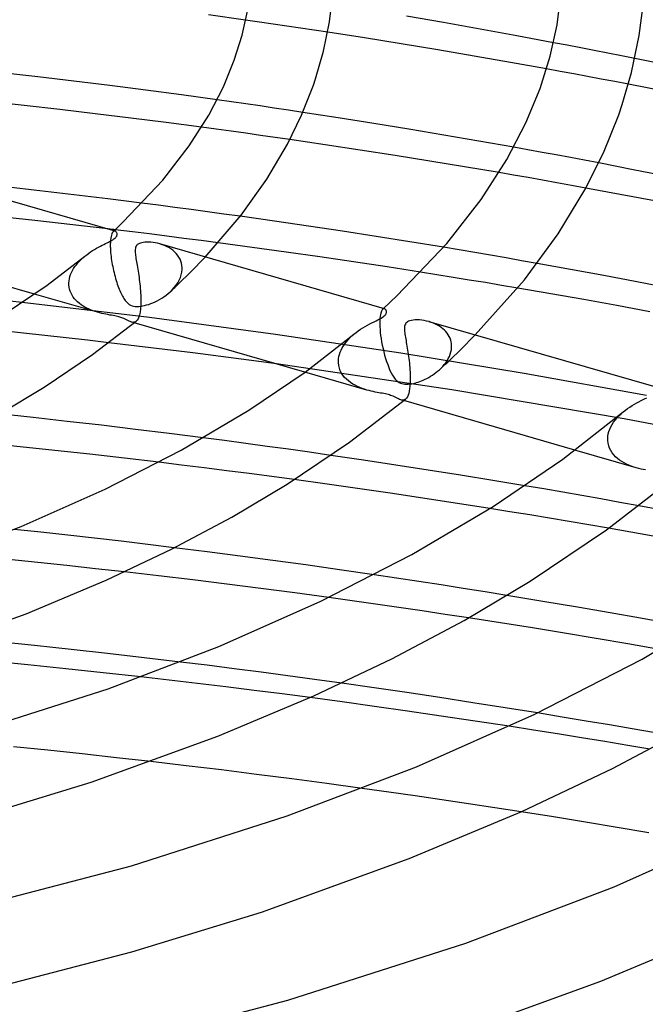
# Model space of a CAD drawing. Header units: millimetres. Extents: x -247 to 247, y -141 to 230.
# Tile 58 of 99: x 47 to 77, y 104 to 151. Entities that reach past the tile are written whole.
import ezdxf

# ---------------------------------------------------------------- set-up
doc = ezdxf.new("R2010")
doc.units = ezdxf.units.MM
doc.layers.add('HIDDEN', color=7, linetype='Continuous')
doc.layers.add('THICK', color=7, linetype='Continuous')

msp = doc.modelspace()

# ---------------------------------------------------------------- linework, layer by layer
at = {"layer": 'HIDDEN'}
for p, q in [((58.386, 151.378), (57.723, 151.473)), ((59.047, 151.282), (58.386, 151.378)), ((59.708, 151.185), (59.047, 151.282)), ((60.368, 151.087), (59.708, 151.185)), ((61.027, 150.988), (60.368, 151.087)), ((61.685, 150.888), (61.027, 150.988)), ((73.233, 150.259), (72.575, 150.385)), ((73.889, 150.133), (73.233, 150.259)), ((74.545, 150.005), (73.889, 150.133)), ((75.199, 149.877), (74.545, 150.005)), ((75.851, 149.747), (75.199, 149.877)), ((76.502, 149.616), (75.851, 149.747)), ((72.901, 149.001), (72.242, 149.122)), ((73.559, 148.879), (72.901, 149.001)), ((74.217, 148.756), (73.559, 148.879)), ((74.874, 148.632), (74.217, 148.756)), ((75.53, 148.507), (74.874, 148.632)), ((76.186, 148.38), (75.53, 148.507)), ((57.038, 147.53), (56.347, 147.628)), ((57.728, 147.432), (57.038, 147.53)), ((58.418, 147.332), (57.728, 147.432)), ((59.107, 147.231), (58.418, 147.332)), ((59.796, 147.129), (59.107, 147.231)), ((60.483, 147.025), (59.796, 147.129)), ((56.31, 146.209), (55.598, 146.305)), ((57.022, 146.112), (56.31, 146.209)), ((57.733, 146.014), (57.022, 146.112)), ((58.443, 145.915), (57.733, 146.014)), ((59.152, 145.814), (58.443, 145.915)), ((59.86, 145.713), (59.152, 145.814)), ((71.341, 145.22), (70.656, 145.344)), ((72.025, 145.095), (71.341, 145.22)), ((72.709, 144.969), (72.025, 145.095)), ((73.392, 144.841), (72.709, 144.969)), ((74.074, 144.713), (73.392, 144.841)), ((74.755, 144.583), (74.074, 144.713)), ((70.647, 143.999), (69.948, 144.12)), ((71.346, 143.877), (70.647, 143.999)), ((72.045, 143.754), (71.346, 143.877)), ((72.743, 143.629), (72.045, 143.754)), ((73.441, 143.504), (72.743, 143.629)), ((74.138, 143.376), (73.441, 143.504)), ((53.519, 142.545), (52.725, 142.647)), ((54.311, 142.441), (53.519, 142.545)), ((47.56, 141.808), (44.024, 142.184)), ((55.102, 142.336), (54.311, 142.441)), ((55.892, 142.23), (55.102, 142.336)), ((56.68, 142.122), (55.892, 142.23)), ((57.468, 142.013), (56.68, 142.122)), ((51.074, 141.404), (47.56, 141.808)), ((51.25, 141.107), (51.233, 141.038)), ((51.269, 141.165), (51.25, 141.107)), ((51.291, 141.212), (51.269, 141.165)), ((51.314, 141.249), (51.291, 141.212)), ((51.338, 141.276), (51.314, 141.249)), ((51.354, 141.288), (51.338, 141.276)), ((51.338, 141.276), (51.345, 141.282)), ((51.345, 141.282), (51.352, 141.289)), ((51.352, 141.289), (51.359, 141.295)), ((51.369, 141.297), (51.354, 141.288)), ((51.359, 141.295), (51.367, 141.302)), ((51.367, 141.302), (51.374, 141.309)), ((51.384, 141.302), (51.369, 141.297)), ((51.374, 141.309), (51.381, 141.315)), ((51.4, 141.305), (51.384, 141.302)), ((51.415, 141.304), (51.4, 141.305)), ((51.429, 141.301), (51.415, 141.304)), ((52.261, 141.26), (51.431, 141.361)), ((53.091, 141.158), (52.261, 141.26)), ((53.92, 141.054), (53.091, 141.158)), ((54.749, 140.948), (53.92, 141.054)), ((51.2, 140.764), (51.197, 140.65)), ((51.197, 140.65), (51.198, 140.526)), ((51.207, 140.866), (51.2, 140.764)), ((51.218, 140.958), (51.207, 140.866)), ((51.233, 141.038), (51.218, 140.958)), ((53.697, 140.643), (53.584, 140.679)), ((53.808, 140.601), (53.697, 140.643)), ((53.915, 140.553), (53.808, 140.601)), ((55.577, 140.841), (54.749, 140.948)), ((56.405, 140.732), (55.577, 140.841)), ((51.198, 140.526), (51.199, 140.512)), ((51.199, 140.512), (51.199, 140.498)), ((51.199, 140.498), (51.2, 140.483)), ((51.2, 140.483), (51.2, 140.469)), ((51.2, 140.469), (51.201, 140.455)), ((51.201, 140.455), (51.202, 140.44)), ((51.202, 140.44), (51.207, 140.353)), ((51.207, 140.353), (51.214, 140.263)), ((51.214, 140.263), (51.223, 140.17)), ((51.223, 140.17), (51.234, 140.075)), ((54.018, 140.499), (53.915, 140.553)), ((54.116, 140.438), (54.018, 140.499)), ((54.208, 140.372), (54.116, 140.438)), ((54.294, 140.299), (54.208, 140.372)), ((54.373, 140.221), (54.294, 140.299)), ((54.444, 140.136), (54.373, 140.221)), ((54.506, 140.046), (54.444, 140.136)), ((68.028, 140.389), (67.272, 140.515)), ((68.783, 140.261), (68.028, 140.389)), ((69.536, 140.132), (68.783, 140.261)), ((70.287, 140.002), (69.536, 140.132)), ((49.491, 139.586), (49.559, 139.677)), ((49.559, 139.677), (49.632, 139.765)), ((49.632, 139.765), (49.71, 139.85)), ((49.71, 139.85), (49.792, 139.932)), ((49.792, 139.932), (49.878, 140.011)), ((49.878, 140.011), (49.967, 140.087)), ((51.234, 140.075), (51.246, 139.978)), ((51.246, 139.978), (51.261, 139.881)), ((51.261, 139.881), (51.277, 139.783)), ((51.277, 139.783), (51.294, 139.685)), ((51.294, 139.685), (51.313, 139.587)), ((54.56, 139.95), (54.506, 140.046)), ((54.603, 139.85), (54.56, 139.95)), ((54.635, 139.745), (54.603, 139.85)), ((54.655, 139.637), (54.635, 139.745)), ((54.664, 139.526), (54.655, 139.637)), ((55.059, 139.318), (55.773, 140.047)), ((71.038, 139.87), (70.287, 140.002)), ((71.788, 139.737), (71.038, 139.87)), ((49.25, 139.1), (49.283, 139.2)), ((49.283, 139.2), (49.325, 139.3)), ((49.325, 139.3), (49.373, 139.398)), ((49.373, 139.398), (49.429, 139.493)), ((49.429, 139.493), (49.491, 139.586)), ((51.313, 139.587), (51.333, 139.489)), ((51.333, 139.489), (51.355, 139.392)), ((51.355, 139.392), (51.377, 139.296)), ((51.377, 139.296), (51.401, 139.2)), ((51.401, 139.2), (51.426, 139.106)), ((54.489, 138.75), (55.059, 139.318)), ((54.577, 139.054), (54.62, 139.181)), ((54.62, 139.181), (54.649, 139.311)), ((54.649, 139.311), (54.663, 139.441)), ((54.663, 139.441), (54.664, 139.455)), ((54.665, 139.511), (54.664, 139.526)), ((54.664, 139.455), (54.665, 139.469)), ((54.665, 139.497), (54.665, 139.511)), ((54.665, 139.483), (54.665, 139.497)), ((54.665, 139.469), (54.665, 139.483)), ((66.948, 139.192), (66.163, 139.317)), ((67.731, 139.066), (66.948, 139.192)), ((49.2, 138.767), (49.201, 138.781)), ((49.2, 138.752), (49.2, 138.767)), ((49.201, 138.737), (49.2, 138.752)), ((49.201, 138.796), (49.208, 138.897)), ((49.201, 138.781), (49.201, 138.796)), ((49.201, 138.723), (49.201, 138.737)), ((49.202, 138.708), (49.201, 138.723)), ((49.212, 138.601), (49.202, 138.708)), ((49.208, 138.897), (49.225, 138.999)), ((49.225, 138.999), (49.25, 139.1)), ((51.426, 139.106), (51.452, 139.013)), ((51.452, 139.013), (51.479, 138.922)), ((51.479, 138.922), (51.507, 138.832)), ((51.507, 138.832), (51.535, 138.745)), ((51.535, 138.745), (51.564, 138.661)), ((54.284, 138.574), (54.373, 138.688)), ((54.308, 138.575), (54.489, 138.75)), ((54.373, 138.688), (54.452, 138.806)), ((54.452, 138.806), (54.521, 138.928)), ((54.521, 138.928), (54.577, 139.054)), ((68.513, 138.939), (67.731, 139.066)), ((69.293, 138.811), (68.513, 138.939)), ((70.071, 138.681), (69.293, 138.811)), ((70.848, 138.55), (70.071, 138.681)), ((50.582, 137.383), (47.542, 138.26)), ((49.233, 138.497), (49.212, 138.601)), ((49.264, 138.396), (49.233, 138.497)), ((49.304, 138.299), (49.264, 138.396)), ((49.352, 138.206), (49.304, 138.299)), ((49.409, 138.117), (49.352, 138.206)), ((51.564, 138.661), (51.594, 138.58)), ((51.594, 138.58), (51.624, 138.502)), ((51.624, 138.502), (51.654, 138.427)), ((51.654, 138.427), (51.685, 138.356)), ((51.685, 138.356), (51.716, 138.288)), ((51.716, 138.288), (51.748, 138.224)), ((51.748, 138.224), (51.78, 138.163)), ((53.78, 138.127), (53.884, 138.201)), ((53.884, 138.201), (53.984, 138.28)), ((53.984, 138.28), (54.082, 138.365)), ((54.082, 138.365), (54.187, 138.467)), ((54.088, 138.37), (54.162, 138.439)), ((54.162, 138.439), (54.235, 138.507)), ((54.187, 138.467), (54.284, 138.574)), ((54.235, 138.507), (54.308, 138.575)), ((53.09, 137.127), (46.943, 137.852)), ((49.473, 138.033), (49.409, 138.117)), ((49.544, 137.954), (49.473, 138.033)), ((49.621, 137.879), (49.544, 137.954)), ((49.703, 137.81), (49.621, 137.879)), ((49.79, 137.745), (49.703, 137.81)), ((49.88, 137.684), (49.79, 137.745)), ((51.78, 138.163), (51.812, 138.106)), ((51.812, 138.106), (51.845, 138.052)), ((51.845, 138.052), (51.879, 138.001)), ((51.879, 138.001), (51.917, 137.949)), ((51.917, 137.949), (51.959, 137.897)), ((51.959, 137.897), (52.006, 137.848)), ((52.006, 137.848), (52.058, 137.803)), ((52.058, 137.803), (52.114, 137.762)), ((52.114, 137.762), (52.177, 137.727)), ((52.177, 137.727), (52.245, 137.7)), ((52.85, 137.709), (52.949, 137.734)), ((52.949, 137.734), (53.049, 137.765)), ((53.049, 137.765), (53.15, 137.801)), ((53.15, 137.801), (53.253, 137.842)), ((53.253, 137.842), (53.358, 137.888)), ((53.358, 137.888), (53.464, 137.939)), ((53.464, 137.939), (53.57, 137.996)), ((53.57, 137.996), (53.676, 138.059)), ((53.676, 138.059), (53.78, 138.127)), ((49.974, 137.629), (49.88, 137.684)), ((50.071, 137.578), (49.974, 137.629)), ((50.171, 137.531), (50.071, 137.578)), ((50.272, 137.488), (50.171, 137.531)), ((50.375, 137.449), (50.272, 137.488)), ((50.478, 137.414), (50.375, 137.449)), ((50.582, 137.382), (50.478, 137.414)), ((50.685, 137.354), (50.582, 137.382)), ((50.787, 137.329), (50.685, 137.354)), ((50.886, 137.307), (50.787, 137.329)), ((50.984, 137.287), (50.886, 137.307)), ((51.078, 137.268), (50.984, 137.287)), ((51.17, 137.251), (51.078, 137.268)), ((51.257, 137.235), (51.17, 137.251)), ((52.245, 137.7), (52.32, 137.68)), ((52.32, 137.68), (52.4, 137.667)), ((52.4, 137.667), (52.482, 137.663)), ((52.482, 137.663), (52.568, 137.665)), ((52.568, 137.665), (52.659, 137.674)), ((52.659, 137.674), (52.753, 137.688)), ((52.753, 137.688), (52.85, 137.709)), ((64.224, 137.267), (64.212, 137.19)), ((64.239, 137.333), (64.224, 137.267)), ((64.255, 137.389), (64.239, 137.333)), ((64.273, 137.436), (64.255, 137.389)), ((64.293, 137.474), (64.273, 137.436)), ((64.313, 137.504), (64.293, 137.474)), ((64.334, 137.527), (64.313, 137.504)), ((64.333, 137.526), (64.34, 137.533)), ((64.348, 137.538), (64.334, 137.527)), ((64.34, 137.533), (64.347, 137.539)), ((64.347, 137.539), (64.354, 137.545)), ((64.363, 137.547), (64.348, 137.538)), ((64.354, 137.545), (64.361, 137.552)), ((64.361, 137.552), (64.368, 137.558)), ((64.378, 137.552), (64.363, 137.547)), ((64.368, 137.558), (64.375, 137.564)), ((64.392, 137.554), (64.378, 137.552)), ((64.406, 137.554), (64.392, 137.554)), ((64.42, 137.551), (64.406, 137.554)), ((51.339, 137.22), (51.257, 137.235)), ((51.415, 137.205), (51.339, 137.22)), ((51.484, 137.191), (51.415, 137.205)), ((51.546, 137.177), (51.484, 137.191)), ((51.603, 137.163), (51.546, 137.177)), ((51.655, 137.148), (51.603, 137.163)), ((51.705, 137.133), (51.655, 137.148)), ((51.752, 137.117), (51.705, 137.133)), ((51.801, 137.098), (51.752, 137.117)), ((51.856, 137.075), (51.801, 137.098)), ((51.916, 137.047), (51.856, 137.075)), ((51.979, 137.016), (51.916, 137.047)), ((52.041, 136.985), (51.979, 137.016)), ((52.101, 136.956), (52.041, 136.985)), ((52.159, 136.931), (52.101, 136.956)), ((52.214, 136.912), (52.159, 136.931)), ((52.255, 136.902), (52.214, 136.912)), ((52.353, 136.871), (52.214, 136.911)), ((52.296, 136.897), (52.255, 136.902)), ((52.335, 136.898), (52.296, 136.897)), ((52.372, 136.906), (52.335, 136.898)), ((52.408, 136.921), (52.372, 136.906)), ((52.442, 136.943), (52.408, 136.921)), ((59.173, 136.316), (53.09, 137.127)), ((64.196, 137.004), (64.194, 136.895)), ((64.194, 136.895), (64.195, 136.774)), ((64.195, 136.774), (64.195, 136.76)), ((64.202, 137.103), (64.196, 137.004)), ((64.212, 137.19), (64.202, 137.103)), ((66.681, 136.896), (66.573, 136.93)), ((66.786, 136.857), (66.681, 136.896)), ((66.887, 136.812), (66.786, 136.857)), ((66.983, 136.763), (66.887, 136.812)), ((47.013, 136.376), (45.98, 136.485)), ((48.045, 136.264), (47.013, 136.376)), ((65.207, 135.418), (59.173, 136.316)), ((62.851, 136.242), (62.952, 136.329)), ((64.195, 136.76), (64.196, 136.746)), ((64.196, 136.746), (64.196, 136.732)), ((64.196, 136.732), (64.197, 136.717)), ((64.197, 136.717), (64.198, 136.703)), ((64.198, 136.703), (64.198, 136.688)), ((64.198, 136.688), (64.207, 136.555)), ((64.207, 136.555), (64.22, 136.414)), ((64.22, 136.414), (64.237, 136.267)), ((67.075, 136.709), (66.983, 136.763)), ((67.162, 136.651), (67.075, 136.709)), ((67.243, 136.588), (67.162, 136.651)), ((67.317, 136.521), (67.243, 136.588)), ((67.385, 136.45), (67.317, 136.521)), ((67.447, 136.375), (67.385, 136.45)), ((67.501, 136.296), (67.447, 136.375)), ((67.547, 136.214), (67.501, 136.296)), ((49.074, 136.15), (48.045, 136.264)), ((50.102, 136.034), (49.074, 136.15)), ((51.128, 135.915), (50.102, 136.034)), ((62.439, 135.765), (62.508, 135.865)), ((62.508, 135.865), (62.584, 135.963)), ((62.584, 135.963), (62.666, 136.059)), ((62.666, 136.059), (62.756, 136.152)), ((62.756, 136.152), (62.851, 136.242)), ((64.237, 136.267), (64.259, 136.113)), ((64.259, 136.113), (64.286, 135.956)), ((64.286, 135.956), (64.316, 135.797)), ((67.586, 136.13), (67.547, 136.214)), ((67.617, 136.043), (67.586, 136.13)), ((67.639, 135.955), (67.617, 136.043)), ((67.654, 135.865), (67.639, 135.955)), ((67.66, 135.774), (67.654, 135.865)), ((68.07, 135.561), (68.794, 136.288)), ((62.222, 135.249), (62.247, 135.352)), ((62.247, 135.352), (62.282, 135.456)), ((62.282, 135.456), (62.326, 135.559)), ((62.326, 135.559), (62.378, 135.663)), ((62.378, 135.663), (62.439, 135.765)), ((64.316, 135.797), (64.351, 135.636)), ((64.351, 135.636), (64.389, 135.476)), ((64.389, 135.476), (64.431, 135.317)), ((71.166, 134.437), (65.207, 135.418)), ((67.552, 135.252), (67.594, 135.359)), ((67.594, 135.359), (67.626, 135.469)), ((67.616, 135.114), (68.07, 135.561)), ((67.626, 135.469), (67.648, 135.579)), ((67.648, 135.579), (67.659, 135.689)), ((67.659, 135.689), (67.66, 135.703)), ((67.661, 135.76), (67.66, 135.774)), ((67.66, 135.717), (67.661, 135.732)), ((67.66, 135.703), (67.66, 135.717)), ((67.661, 135.746), (67.661, 135.76)), ((67.661, 135.732), (67.661, 135.746)), ((67.677, 133.643), (59.221, 134.889)), ((62.197, 135.044), (62.205, 135.146)), ((62.197, 135.03), (62.197, 135.044)), ((62.197, 135.015), (62.197, 135.03)), ((62.197, 135), (62.197, 135.015)), ((62.197, 134.985), (62.197, 135)), ((62.198, 134.971), (62.197, 134.985)), ((62.198, 134.956), (62.198, 134.971)), ((62.214, 134.819), (62.198, 134.956)), ((62.205, 135.146), (62.222, 135.249)), ((64.431, 135.317), (64.476, 135.159)), ((64.476, 135.159), (64.525, 135.005)), ((64.525, 135.005), (64.577, 134.856)), ((67.309, 134.86), (67.38, 134.952)), ((67.341, 134.857), (67.473, 134.98)), ((67.38, 134.952), (67.444, 135.048)), ((67.444, 135.048), (67.502, 135.149)), ((67.473, 134.98), (67.616, 135.114)), ((67.502, 135.149), (67.552, 135.252)), ((63.574, 133.632), (60.585, 134.495)), ((62.245, 134.689), (62.214, 134.819)), ((62.292, 134.565), (62.245, 134.689)), ((62.351, 134.45), (62.292, 134.565)), ((62.421, 134.343), (62.351, 134.45)), ((64.577, 134.856), (64.631, 134.714)), ((64.631, 134.714), (64.688, 134.582)), ((64.688, 134.582), (64.746, 134.46)), ((64.746, 134.46), (64.807, 134.35)), ((66.732, 134.348), (66.819, 134.408)), ((66.819, 134.408), (66.905, 134.471)), ((66.905, 134.471), (66.988, 134.537)), ((66.988, 134.537), (67.069, 134.608)), ((67.069, 134.608), (67.154, 134.688)), ((67.074, 134.612), (67.208, 134.734)), ((67.154, 134.688), (67.234, 134.772)), ((67.208, 134.734), (67.341, 134.857)), ((67.234, 134.772), (67.309, 134.86)), ((77.056, 133.372), (71.166, 134.437)), ((62.501, 134.244), (62.421, 134.343)), ((62.589, 134.152), (62.501, 134.244)), ((62.685, 134.069), (62.589, 134.152)), ((62.786, 133.992), (62.685, 134.069)), ((62.892, 133.922), (62.786, 133.992)), ((63.002, 133.859), (62.892, 133.922)), ((64.807, 134.35), (64.87, 134.251)), ((64.87, 134.251), (64.936, 134.164)), ((64.936, 134.164), (65.003, 134.092)), ((65.003, 134.092), (65.07, 134.036)), ((65.07, 134.036), (65.135, 133.994)), ((65.135, 133.994), (65.198, 133.964)), ((65.198, 133.964), (65.263, 133.941)), ((65.263, 133.941), (65.333, 133.925)), ((65.333, 133.925), (65.408, 133.916)), ((65.571, 133.916), (65.655, 133.924)), ((65.655, 133.924), (65.737, 133.937)), ((65.737, 133.937), (65.817, 133.953)), ((65.817, 133.953), (65.893, 133.971)), ((65.893, 133.971), (65.967, 133.992)), ((65.967, 133.992), (66.045, 134.016)), ((66.045, 134.016), (66.125, 134.044)), ((66.125, 134.044), (66.208, 134.076)), ((66.208, 134.076), (66.292, 134.111)), ((66.292, 134.111), (66.378, 134.15)), ((66.378, 134.15), (66.465, 134.193)), ((66.465, 134.193), (66.554, 134.241)), ((66.554, 134.241), (66.643, 134.293)), ((66.643, 134.293), (66.732, 134.348)), ((63.116, 133.802), (63.002, 133.859)), ((63.232, 133.751), (63.116, 133.802)), ((63.348, 133.706), (63.232, 133.751)), ((63.463, 133.666), (63.348, 133.706)), ((63.576, 133.631), (63.463, 133.666)), ((63.681, 133.603), (63.576, 133.631)), ((63.782, 133.578), (63.681, 133.603)), ((63.88, 133.556), (63.782, 133.578)), ((63.974, 133.536), (63.88, 133.556)), ((64.064, 133.519), (63.974, 133.536)), ((64.151, 133.503), (64.064, 133.519)), ((64.235, 133.487), (64.151, 133.503)), ((64.315, 133.473), (64.235, 133.487)), ((64.393, 133.458), (64.315, 133.473)), ((64.467, 133.443), (64.393, 133.458)), ((65.408, 133.916), (65.489, 133.913)), ((65.489, 133.913), (65.571, 133.916)), ((75.978, 132.241), (67.677, 133.643)), ((64.536, 133.427), (64.467, 133.443)), ((64.601, 133.411), (64.536, 133.427)), ((64.661, 133.394), (64.601, 133.411)), ((64.718, 133.376), (64.661, 133.394)), ((64.775, 133.355), (64.718, 133.376)), ((64.836, 133.33), (64.775, 133.355)), ((64.9, 133.301), (64.836, 133.33)), ((64.966, 133.268), (64.9, 133.301)), ((65.03, 133.236), (64.966, 133.268)), ((65.092, 133.206), (65.03, 133.236)), ((65.15, 133.181), (65.092, 133.206)), ((65.206, 133.161), (65.15, 133.181)), ((65.25, 133.151), (65.206, 133.161)), ((65.348, 133.12), (65.206, 133.161)), ((65.292, 133.146), (65.25, 133.151)), ((65.333, 133.148), (65.292, 133.146)), ((65.371, 133.157), (65.333, 133.148)), ((65.407, 133.174), (65.371, 133.157)), ((65.441, 133.197), (65.407, 133.174)), ((75.834, 132.482), (75.94, 132.575)), ((75.404, 131.967), (75.474, 132.076)), ((75.474, 132.076), (75.553, 132.182)), ((75.553, 132.182), (75.639, 132.285)), ((75.639, 132.285), (75.733, 132.385)), ((75.733, 132.385), (75.834, 132.482)), ((84.172, 130.677), (75.978, 132.241)), ((75.22, 131.517), (75.25, 131.63)), ((75.25, 131.63), (75.291, 131.744)), ((75.291, 131.744), (75.343, 131.856)), ((75.343, 131.856), (75.404, 131.967)), ((56.707, 131.191), (55.676, 131.325)), ((57.735, 131.054), (56.707, 131.191)), ((75.191, 131.264), (75.192, 131.278)), ((75.191, 131.249), (75.191, 131.264)), ((75.192, 131.234), (75.191, 131.249)), ((75.192, 131.293), (75.201, 131.405)), ((75.192, 131.278), (75.192, 131.293)), ((75.192, 131.22), (75.192, 131.234)), ((75.193, 131.205), (75.192, 131.22)), ((75.207, 131.072), (75.193, 131.205)), ((75.201, 131.405), (75.22, 131.517)), ((75.237, 130.946), (75.207, 131.072)), ((58.761, 130.915), (57.735, 131.054)), ((59.786, 130.773), (58.761, 130.915)), ((60.81, 130.629), (59.786, 130.773)), ((61.833, 130.482), (60.81, 130.629)), ((76.565, 129.882), (73.61, 130.735)), ((75.281, 130.825), (75.237, 130.946)), ((75.338, 130.711), (75.281, 130.825)), ((75.406, 130.604), (75.338, 130.711)), ((75.484, 130.505), (75.406, 130.604)), ((54.635, 130.014), (53.542, 130.147)), ((75.57, 130.414), (75.484, 130.505)), ((75.663, 130.33), (75.57, 130.414)), ((75.762, 130.253), (75.663, 130.33)), ((75.867, 130.182), (75.762, 130.253)), ((75.977, 130.118), (75.867, 130.182)), ((55.727, 129.879), (54.635, 130.014)), ((56.816, 129.741), (55.727, 129.879)), ((57.903, 129.6), (56.816, 129.741)), ((76.091, 130.06), (75.977, 130.118)), ((76.208, 130.007), (76.091, 130.06)), ((76.327, 129.96), (76.208, 130.007)), ((76.448, 129.918), (76.327, 129.96)), ((76.568, 129.881), (76.448, 129.918)), ((76.685, 129.849), (76.568, 129.881)), ((76.799, 129.822), (76.685, 129.849)), ((76.908, 129.798), (76.799, 129.822)), ((77.013, 129.777), (76.908, 129.798)), ((58.988, 129.457), (57.903, 129.6)), ((60.07, 129.311), (58.988, 129.457)), ((72.107, 128.86), (71.187, 129.016)), ((73.024, 128.702), (72.107, 128.86)), ((73.941, 128.541), (73.024, 128.702)), ((74.857, 128.379), (73.941, 128.541)), ((75.772, 128.214), (74.857, 128.379)), ((70.468, 127.765), (69.508, 127.919)), ((71.426, 127.609), (70.468, 127.765)), ((76.685, 128.047), (75.772, 128.214)), ((72.382, 127.451), (71.426, 127.609)), ((73.335, 127.291), (72.382, 127.451)), ((74.286, 127.129), (73.335, 127.291)), ((47.85, 126.77), (46.557, 126.907)), ((75.235, 126.965), (74.286, 127.129)), ((49.141, 126.629), (47.85, 126.77)), ((50.431, 126.484), (49.141, 126.629)), ((51.718, 126.335), (50.431, 126.484)), ((53.003, 126.183), (51.718, 126.335)), ((54.285, 126.027), (53.003, 126.183)), ((47.697, 125.315), (46.302, 125.458)), ((49.092, 125.167), (47.697, 125.315)), ((50.484, 125.015), (49.092, 125.167)), ((51.876, 124.859), (50.484, 125.015)), ((64.998, 124.56), (63.92, 124.721)), ((66.076, 124.396), (64.998, 124.56)), ((67.153, 124.229), (66.076, 124.396)), ((68.222, 124.061), (67.153, 124.229)), ((69.282, 123.893), (68.222, 124.061)), ((62.858, 123.467), (61.731, 123.623)), ((70.327, 123.724), (69.282, 123.893)), ((63.985, 123.308), (62.858, 123.467)), ((65.111, 123.146), (63.985, 123.308)), ((66.235, 122.981), (65.111, 123.146)), ((67.357, 122.813), (66.235, 122.981)), ((68.478, 122.643), (67.357, 122.813)), ((55.875, 120.354), (54.575, 120.514)), ((57.173, 120.19), (55.875, 120.354)), ((58.468, 120.024), (57.173, 120.19)), ((54.041, 119.637), (52.674, 119.794)), ((59.758, 119.853), (58.468, 120.024)), ((61.049, 119.678), (59.758, 119.853)), ((62.366, 119.495), (61.049, 119.678)), ((55.407, 119.476), (54.041, 119.637)), ((56.77, 119.312), (55.407, 119.476)), ((58.129, 119.144), (56.77, 119.312)), ((59.486, 118.972), (58.129, 119.144)), ((60.838, 118.796), (59.486, 118.972)), ((72.989, 117.862), (71.796, 118.057)), ((74.151, 117.668), (72.989, 117.862)), ((71.607, 117.23), (70.431, 117.414)), ((75.279, 117.478), (74.151, 117.668)), ((76.364, 117.292), (75.279, 117.478)), ((72.772, 117.046), (71.607, 117.23)), ((73.922, 116.861), (72.772, 117.046)), ((75.051, 116.677), (73.922, 116.861)), ((77.403, 117.112), (76.364, 117.292)), ((48.188, 116.256), (46.525, 116.426)), ((76.155, 116.494), (75.051, 116.677)), ((77.229, 116.314), (76.155, 116.494)), ((49.847, 116.081), (48.188, 116.256)), ((51.501, 115.9), (49.847, 116.081)), ((53.151, 115.714), (51.501, 115.9)), ((64.625, 114.241), (63.338, 114.421)), ((65.909, 114.057), (64.625, 114.241)), ((67.191, 113.869), (65.909, 114.057)), ((68.47, 113.678), (67.191, 113.869)), ((69.745, 113.484), (68.47, 113.678)), ((71.018, 113.286), (69.745, 113.484))]:
    msp.add_line(p, q, dxfattribs=at)
at = {"layer": 'THICK'}
for p, q in [((61.776, 151.397), (61.944, 152.778)), ((72.747, 151.245), (72.937, 152.706)), ((76.716, 150.724), (76.93, 152.443)), ((57.723, 151.473), (55.934, 151.723)), ((57.553, 150.747), (57.807, 151.912)), ((67.263, 151.352), (65.483, 151.657)), ((61.485, 149.979), (61.776, 151.397)), ((69.039, 151.038), (67.263, 151.352)), ((70.81, 150.715), (69.039, 151.038)), ((72.415, 149.733), (72.747, 151.245)), ((57.178, 149.542), (57.553, 150.747)), ((63.464, 150.612), (61.685, 150.888)), ((65.235, 150.329), (63.464, 150.612)), ((72.575, 150.385), (70.81, 150.715)), ((76.342, 148.945), (76.716, 150.724)), ((66.996, 150.039), (65.235, 150.329)), ((61.101, 148.649), (61.485, 149.979)), ((68.749, 149.741), (66.996, 150.039)), ((70.497, 149.435), (68.749, 149.741)), ((71.926, 148.171), (72.415, 149.733)), ((78.249, 149.259), (76.502, 149.616)), ((56.654, 148.26), (57.178, 149.542)), ((72.242, 149.122), (70.497, 149.435)), ((47.702, 148.739), (45.958, 148.939)), ((49.442, 148.531), (47.702, 148.739)), ((60.994, 148.336), (61.101, 148.649)), ((75.891, 147.398), (76.342, 148.945)), ((51.177, 148.316), (49.442, 148.531)), ((52.907, 148.093), (51.177, 148.316)), ((55.95, 146.896), (56.654, 148.26)), ((60.422, 146.886), (60.994, 148.336)), ((71.242, 146.513), (71.926, 148.171)), ((77.921, 148.04), (76.186, 148.38)), ((54.63, 147.864), (52.907, 148.093)), ((56.347, 147.628), (54.63, 147.864)), ((47.038, 147.355), (45.314, 147.544)), ((48.757, 147.159), (47.038, 147.355)), ((75.722, 146.912), (75.891, 147.398)), ((50.47, 146.957), (48.757, 147.159)), ((52.182, 146.747), (50.47, 146.957)), ((53.891, 146.53), (52.182, 146.747)), ((55.004, 145.405), (55.95, 146.896)), ((59.739, 145.484), (60.422, 146.886)), ((62.196, 146.762), (60.483, 147.025)), ((63.903, 146.492), (62.196, 146.762)), ((74.98, 145.069), (75.722, 146.912)), ((55.598, 146.305), (53.891, 146.53)), ((65.602, 146.215), (63.903, 146.492)), ((70.322, 144.747), (71.242, 146.513)), ((67.293, 145.932), (65.602, 146.215)), ((68.976, 145.642), (67.293, 145.932)), ((53.73, 143.756), (55.004, 145.405)), ((58.743, 143.796), (59.739, 145.484)), ((61.558, 145.463), (59.86, 145.713)), ((63.25, 145.208), (61.558, 145.463)), ((70.656, 145.344), (68.976, 145.642)), ((64.936, 144.945), (63.25, 145.208)), ((66.614, 144.676), (64.936, 144.945)), ((74.094, 143.296), (74.98, 145.069)), ((51.428, 141.302), (40.594, 144.429)), ((68.285, 144.401), (66.614, 144.676)), ((69.948, 144.12), (68.285, 144.401)), ((69.091, 142.827), (70.322, 144.747)), ((76.426, 144.259), (74.755, 144.583)), ((78.09, 143.928), (76.426, 144.259)), ((47.793, 143.244), (46.142, 143.43)), ((51.823, 141.737), (53.73, 143.756)), ((57.511, 142.069), (58.743, 143.796)), ((49.441, 143.051), (47.793, 143.244)), ((51.085, 142.852), (49.441, 143.051)), ((72.8, 141.163), (74.094, 143.296)), ((75.793, 143.069), (74.138, 143.376)), ((77.444, 142.755), (75.793, 143.069)), ((52.725, 142.647), (51.085, 142.852)), ((67.424, 140.692), (69.091, 142.827)), ((55.773, 140.047), (57.511, 142.069)), ((59.112, 141.78), (57.468, 142.013)), ((51.381, 141.315), (51.823, 141.737)), ((60.754, 141.539), (59.112, 141.78)), ((62.391, 141.293), (60.754, 141.539)), ((51.133, 141.397), (51.074, 141.404)), ((51.193, 141.39), (51.133, 141.397)), ((51.252, 141.382), (51.193, 141.39)), ((51.312, 141.375), (51.252, 141.382)), ((51.371, 141.368), (51.312, 141.375)), ((51.431, 141.361), (51.371, 141.368)), ((51.45, 141.292), (51.429, 141.301)), ((51.469, 141.278), (51.45, 141.292)), ((51.485, 141.26), (51.469, 141.278)), ((51.5, 141.238), (51.485, 141.26)), ((51.49, 141.032), (51.506, 141.061)), ((51.512, 141.213), (51.5, 141.238)), ((51.506, 141.061), (51.517, 141.092)), ((51.52, 141.186), (51.512, 141.213)), ((51.517, 141.092), (51.523, 141.124)), ((51.524, 141.156), (51.52, 141.186)), ((51.523, 141.124), (51.524, 141.156)), ((64.024, 141.04), (62.391, 141.293)), ((71.177, 138.954), (72.8, 141.163)), ((47.542, 138.26), (39.356, 140.623)), ((50.626, 140.522), (50.716, 140.57)), ((50.716, 140.57), (50.803, 140.615)), ((50.803, 140.615), (50.887, 140.657)), ((50.887, 140.657), (50.966, 140.697)), ((50.966, 140.697), (51.041, 140.733)), ((51.041, 140.733), (51.112, 140.769)), ((51.112, 140.769), (51.183, 140.805)), ((51.183, 140.805), (51.251, 140.841)), ((51.251, 140.841), (51.315, 140.879)), ((51.315, 140.879), (51.373, 140.917)), ((51.373, 140.917), (51.421, 140.954)), ((51.421, 140.954), (51.448, 140.98)), ((51.448, 140.98), (51.471, 141.005)), ((51.471, 141.005), (51.49, 141.032)), ((52.467, 140.605), (52.439, 140.563)), ((52.502, 140.642), (52.467, 140.605)), ((52.532, 140.665), (52.502, 140.642)), ((52.566, 140.685), (52.532, 140.665)), ((52.607, 140.705), (52.566, 140.685)), ((52.657, 140.722), (52.607, 140.705)), ((52.717, 140.738), (52.657, 140.722)), ((52.788, 140.751), (52.717, 140.738)), ((52.87, 140.76), (52.788, 140.751)), ((52.958, 140.765), (52.87, 140.76)), ((53.053, 140.764), (52.958, 140.765)), ((53.153, 140.758), (53.053, 140.764)), ((53.257, 140.747), (53.153, 140.758)), ((53.364, 140.731), (53.257, 140.747)), ((53.474, 140.708), (53.364, 140.731)), ((53.584, 140.679), (53.474, 140.708)), ((64.42, 137.551), (53.587, 140.678)), ((58.042, 140.511), (56.405, 140.732)), ((65.651, 140.78), (64.024, 141.04)), ((65.022, 138.17), (67.424, 140.692)), ((67.272, 140.515), (65.651, 140.78)), ((49.967, 140.087), (50.059, 140.16)), ((50.059, 140.16), (50.154, 140.229)), ((50.154, 140.229), (50.249, 140.296)), ((50.249, 140.296), (50.345, 140.358)), ((50.345, 140.358), (50.44, 140.416)), ((50.44, 140.416), (50.534, 140.471)), ((50.534, 140.471), (50.626, 140.522)), ((52.399, 140.416), (52.396, 140.364)), ((52.396, 140.364), (52.396, 140.311)), ((52.396, 140.311), (52.399, 140.253)), ((52.406, 140.467), (52.399, 140.416)), ((52.399, 140.253), (52.405, 140.191)), ((52.405, 140.191), (52.412, 140.125)), ((52.419, 140.516), (52.406, 140.467)), ((52.412, 140.125), (52.422, 140.054)), ((52.439, 140.563), (52.419, 140.516)), ((59.675, 140.285), (58.042, 140.511)), ((61.305, 140.052), (59.675, 140.285)), ((48.157, 138.695), (49.966, 140.086)), ((52.422, 140.054), (52.433, 139.98)), ((52.433, 139.98), (52.446, 139.902)), ((52.446, 139.902), (52.46, 139.82)), ((52.46, 139.82), (52.474, 139.735)), ((52.474, 139.735), (52.489, 139.648)), ((52.489, 139.648), (52.505, 139.557)), ((62.93, 139.813), (61.305, 140.052)), ((64.549, 139.568), (62.93, 139.813)), ((73.396, 139.446), (71.788, 139.737)), ((52.505, 139.557), (52.52, 139.464)), ((52.52, 139.464), (52.536, 139.368)), ((52.536, 139.368), (52.551, 139.269)), ((52.551, 139.269), (52.567, 139.169)), ((52.567, 139.169), (52.581, 139.066)), ((66.163, 139.317), (64.549, 139.568)), ((75, 139.149), (73.396, 139.446)), ((76.598, 138.845), (75, 139.149)), ((46.083, 137.291), (48.157, 138.695)), ((52.581, 139.066), (52.595, 138.961)), ((52.595, 138.961), (52.608, 138.855)), ((52.608, 138.855), (52.621, 138.748)), ((52.621, 138.748), (52.632, 138.64)), ((68.794, 136.288), (71.177, 138.954)), ((78.189, 138.536), (76.598, 138.845)), ((52.632, 138.64), (52.642, 138.532)), ((52.642, 138.532), (52.65, 138.423)), ((52.65, 138.423), (52.657, 138.314)), ((52.657, 138.314), (52.663, 138.207)), ((52.663, 138.207), (52.667, 138.1)), ((72.444, 138.275), (70.848, 138.55)), ((74.039, 137.993), (72.444, 138.275)), ((46.943, 137.852), (45.273, 138.032)), ((52.664, 137.723), (52.663, 137.709)), ((52.665, 137.737), (52.664, 137.723)), ((52.666, 137.766), (52.665, 137.752)), ((52.665, 137.752), (52.665, 137.737)), ((52.667, 137.796), (52.666, 137.781)), ((52.666, 137.781), (52.666, 137.766)), ((52.667, 138.1), (52.669, 137.996)), ((52.669, 137.895), (52.667, 137.796)), ((52.669, 137.996), (52.669, 137.895)), ((64.375, 137.564), (65.022, 138.17)), ((75.631, 137.705), (74.039, 137.993)), ((52.606, 137.264), (52.574, 137.155)), ((52.632, 137.394), (52.606, 137.264)), ((52.651, 137.543), (52.632, 137.394)), ((52.663, 137.709), (52.651, 137.543)), ((64.439, 137.543), (64.42, 137.551)), ((64.456, 137.531), (64.439, 137.543)), ((64.449, 137.241), (64.477, 137.277)), ((64.472, 137.516), (64.456, 137.531)), ((64.486, 137.498), (64.472, 137.516)), ((64.477, 137.277), (64.497, 137.313)), ((64.497, 137.477), (64.486, 137.498)), ((64.506, 137.454), (64.497, 137.477)), ((64.497, 137.313), (64.509, 137.346)), ((64.512, 137.429), (64.506, 137.454)), ((64.509, 137.346), (64.514, 137.377)), ((64.515, 137.404), (64.512, 137.429)), ((64.514, 137.377), (64.515, 137.404)), ((77.219, 137.411), (75.631, 137.705)), ((50.343, 135.34), (52.445, 136.946)), ((60.585, 134.495), (52.353, 136.871)), ((52.493, 136.996), (52.445, 136.946)), ((52.536, 137.065), (52.493, 136.996)), ((52.574, 137.155), (52.536, 137.065)), ((63.601, 136.763), (63.711, 136.822)), ((63.711, 136.822), (63.819, 136.877)), ((63.819, 136.877), (63.921, 136.929)), ((63.921, 136.929), (64.019, 136.977)), ((64.019, 136.977), (64.109, 137.022)), ((64.109, 137.022), (64.191, 137.064)), ((64.191, 137.064), (64.262, 137.103)), ((64.262, 137.103), (64.321, 137.139)), ((64.321, 137.139), (64.371, 137.172)), ((64.371, 137.172), (64.411, 137.204)), ((64.411, 137.204), (64.449, 137.241)), ((65.429, 136.812), (65.409, 136.765)), ((65.457, 136.855), (65.429, 136.812)), ((65.493, 136.892), (65.457, 136.855)), ((65.534, 136.922), (65.493, 136.892)), ((65.584, 136.949), (65.534, 136.922)), ((65.646, 136.972), (65.584, 136.949)), ((65.719, 136.99), (65.646, 136.972)), ((65.804, 137.004), (65.719, 136.99)), ((65.898, 137.013), (65.804, 137.004)), ((66, 137.015), (65.898, 137.013)), ((66.108, 137.011), (66, 137.015)), ((66.221, 137), (66.108, 137.011)), ((66.337, 136.983), (66.221, 137)), ((66.454, 136.96), (66.337, 136.983)), ((66.573, 136.93), (66.454, 136.96)), ((77.412, 133.801), (66.579, 136.928)), ((60.591, 134.499), (62.952, 136.329)), ((62.952, 136.329), (63.053, 136.409)), ((63.053, 136.409), (63.157, 136.486)), ((63.157, 136.486), (63.265, 136.561)), ((63.265, 136.561), (63.376, 136.632)), ((63.376, 136.632), (63.489, 136.699)), ((63.489, 136.699), (63.601, 136.763)), ((65.389, 136.662), (65.386, 136.611)), ((65.386, 136.611), (65.387, 136.561)), ((65.387, 136.561), (65.39, 136.507)), ((65.396, 136.714), (65.389, 136.662)), ((65.39, 136.507), (65.395, 136.449)), ((65.395, 136.449), (65.402, 136.387)), ((65.409, 136.765), (65.396, 136.714)), ((65.402, 136.387), (65.411, 136.321)), ((65.411, 136.321), (65.422, 136.251)), ((52.48, 135.755), (51.128, 135.915)), ((65.422, 136.251), (65.434, 136.176)), ((65.434, 136.176), (65.447, 136.097)), ((65.447, 136.097), (65.462, 136.014)), ((65.462, 136.014), (65.476, 135.928)), ((65.476, 135.928), (65.492, 135.839)), ((65.492, 135.839), (65.507, 135.748)), ((53.831, 135.59), (52.48, 135.755)), ((55.181, 135.421), (53.831, 135.59)), ((56.529, 135.248), (55.181, 135.421)), ((65.507, 135.748), (65.523, 135.654)), ((65.523, 135.654), (65.538, 135.558)), ((65.538, 135.558), (65.554, 135.46)), ((65.554, 135.46), (65.569, 135.359)), ((65.569, 135.359), (65.583, 135.256)), ((48, 133.771), (50.343, 135.34)), ((57.876, 135.07), (56.529, 135.248)), ((59.221, 134.889), (57.876, 135.07)), ((65.583, 135.256), (65.597, 135.151)), ((65.597, 135.151), (65.61, 135.044)), ((65.61, 135.044), (65.622, 134.936)), ((65.622, 134.936), (65.633, 134.825)), ((57.872, 132.654), (60.591, 134.499)), ((65.633, 134.825), (65.642, 134.714)), ((65.642, 134.714), (65.65, 134.601)), ((65.65, 134.601), (65.657, 134.487)), ((65.657, 134.487), (65.662, 134.374)), ((65.659, 133.957), (65.65, 133.819)), ((65.66, 133.971), (65.659, 133.957)), ((65.661, 133.986), (65.66, 133.971)), ((65.662, 134.015), (65.661, 134)), ((65.661, 134), (65.661, 133.986)), ((65.662, 134.374), (65.664, 134.263)), ((65.663, 134.044), (65.662, 134.029)), ((65.662, 134.029), (65.662, 134.015)), ((65.665, 134.152), (65.663, 134.044)), ((65.664, 134.263), (65.665, 134.152)), ((45.849, 132.492), (48, 133.771)), ((65.59, 133.47), (65.56, 133.379)), ((65.615, 133.574), (65.59, 133.47)), ((65.635, 133.691), (65.615, 133.574)), ((65.65, 133.819), (65.635, 133.691)), ((62.738, 131.116), (65.441, 133.197)), ((73.61, 130.735), (65.348, 133.12)), ((65.485, 133.243), (65.441, 133.197)), ((65.525, 133.304), (65.485, 133.243)), ((65.56, 133.379), (65.525, 133.304)), ((76.479, 132.948), (76.588, 133.01)), ((76.588, 133.01), (76.695, 133.068)), ((76.695, 133.068), (76.799, 133.121)), ((76.799, 133.121), (76.898, 133.171)), ((76.898, 133.171), (76.991, 133.218)), ((76.991, 133.218), (77.079, 133.261)), ((54.618, 130.727), (57.872, 132.654)), ((73.026, 130.304), (75.939, 132.574)), ((75.94, 132.575), (76.042, 132.657)), ((76.042, 132.657), (76.148, 132.735)), ((76.148, 132.735), (76.257, 132.81)), ((76.257, 132.81), (76.368, 132.882)), ((76.368, 132.882), (76.479, 132.948)), ((47.475, 132.303), (45.827, 132.479)), ((49.122, 132.119), (47.475, 132.303)), ((50.766, 131.93), (49.122, 132.119)), ((52.407, 131.734), (50.766, 131.93)), ((54.044, 131.533), (52.407, 131.734)), ((46.852, 130.899), (45.174, 131.071)), ((55.676, 131.325), (54.044, 131.533)), ((59.724, 129.092), (62.738, 131.116)), ((48.528, 130.72), (46.852, 130.899)), ((50.202, 130.535), (48.528, 130.72)), ((50.956, 128.847), (54.618, 130.727)), ((51.874, 130.344), (50.202, 130.535)), ((53.542, 130.147), (51.874, 130.344)), ((63.403, 130.252), (61.833, 130.482)), ((64.97, 130.016), (63.403, 130.252)), ((69.661, 128.017), (73.026, 130.304)), ((66.532, 129.774), (64.97, 130.016)), ((68.09, 129.527), (66.532, 129.774)), ((61.65, 129.093), (60.07, 129.311)), ((69.642, 129.274), (68.09, 129.527)), ((71.187, 129.016), (69.642, 129.274)), ((75.134, 126.893), (78.435, 129.447)), ((46.9, 127.048), (50.956, 128.847)), ((57.057, 127.508), (59.724, 129.092)), ((63.228, 128.87), (61.65, 129.093)), ((64.803, 128.64), (63.228, 128.87)), ((66.375, 128.405), (64.803, 128.64)), ((67.944, 128.165), (66.375, 128.405)), ((65.735, 125.692), (69.661, 128.017)), ((69.508, 127.919), (67.944, 128.165)), ((78.202, 127.766), (76.685, 128.047)), ((54.142, 125.955), (57.057, 127.508)), ((42.472, 125.362), (46.9, 127.048)), ((71.447, 124.414), (75.134, 126.893)), ((76.756, 126.698), (75.235, 126.965)), ((78.273, 126.425), (76.756, 126.698)), ((50.991, 124.454), (54.142, 125.955)), ((55.873, 125.828), (54.285, 126.027)), ((57.456, 125.624), (55.873, 125.828)), ((59.034, 125.415), (57.456, 125.624)), ((60.627, 125.196), (59.034, 125.415)), ((61.319, 123.425), (65.735, 125.692)), ((62.26, 124.964), (60.627, 125.196)), ((63.92, 124.721), (62.26, 124.964)), ((47.137, 122.841), (50.991, 124.454)), ((53.528, 124.667), (51.876, 124.859)), ((55.178, 124.47), (53.528, 124.667)), ((56.823, 124.267), (55.178, 124.47)), ((58.464, 124.058), (56.823, 124.267)), ((60.1, 123.843), (58.464, 124.058)), ((68.265, 122.523), (71.447, 124.414)), ((61.731, 123.623), (60.1, 123.843)), ((72.066, 123.439), (70.327, 123.724)), ((56.432, 121.257), (61.319, 123.425)), ((73.733, 123.159), (72.066, 123.439)), ((75.31, 122.888), (73.733, 123.159)), ((76.852, 120.657), (81.45, 123.379)), ((42.047, 120.991), (47.137, 122.841)), ((64.785, 120.67), (68.265, 122.523)), ((70.026, 122.403), (68.478, 122.643)), ((76.778, 122.63), (75.31, 122.888)), ((78.125, 122.386), (76.778, 122.63)), ((71.57, 122.157), (70.026, 122.403)), ((73.108, 121.907), (71.57, 122.157)), ((74.641, 121.651), (73.108, 121.907)), ((76.167, 121.391), (74.641, 121.651)), ((47.547, 121.308), (45.781, 121.49)), ((49.309, 121.12), (47.547, 121.308)), ((51.069, 120.924), (49.309, 121.12)), ((51.099, 119.227), (56.432, 121.257)), ((77.69, 121.125), (76.167, 121.391)), ((52.824, 120.722), (51.069, 120.924)), ((54.575, 120.514), (52.824, 120.722)), ((61.022, 118.878), (64.785, 120.67)), ((71.683, 118.002), (76.852, 120.657)), ((47.224, 120.376), (45.403, 120.556)), ((49.044, 120.189), (47.224, 120.376)), ((50.86, 119.995), (49.044, 120.189)), ((52.674, 119.794), (50.86, 119.995)), ((44.679, 117.171), (51.099, 119.227)), ((63.925, 119.271), (62.366, 119.495)), ((65.504, 119.039), (63.925, 119.271)), ((56.379, 116.937), (61.022, 118.878)), ((62.377, 118.59), (60.838, 118.796)), ((67.093, 118.798), (65.504, 119.039)), ((68.679, 118.553), (67.093, 118.798)), ((63.941, 118.375), (62.377, 118.59)), ((65.54, 118.148), (63.941, 118.375)), ((70.251, 118.305), (68.679, 118.553)), ((71.796, 118.057), (70.251, 118.305)), ((67.163, 117.91), (65.54, 118.148)), ((65.964, 115.466), (71.683, 118.002)), ((68.797, 117.665), (67.163, 117.91)), ((70.431, 117.414), (68.797, 117.665)), ((75.428, 115.385), (79.474, 117.539)), ((50.272, 114.719), (56.379, 116.937)), ((54.854, 115.514), (53.151, 115.714)), ((56.555, 115.308), (54.854, 115.514)), ((59.726, 113.091), (65.964, 115.466)), ((58.254, 115.096), (56.555, 115.308)), ((59.952, 114.877), (58.254, 115.096)), ((71.052, 113.302), (75.428, 115.385)), ((44.912, 113.076), (50.272, 114.719)), ((61.647, 114.652), (59.952, 114.877)), ((63.338, 114.421), (61.647, 114.652)), ((52.218, 110.687), (59.726, 113.091)), ((65.621, 111.032), (71.052, 113.302)), ((72.568, 113.04), (71.018, 113.286)), ((74.112, 112.789), (72.568, 113.04)), ((75.65, 112.533), (74.112, 112.789)), ((75.497, 109.675), (82.046, 112.58)), ((77.181, 112.272), (75.65, 112.533)), ((44.191, 108.582), (52.218, 110.687)), ((58.497, 108.447), (65.621, 111.032)), ((68.353, 106.956), (75.497, 109.675)), ((52.24, 106.532), (58.497, 108.447)), ((74.863, 105.127), (81.084, 107.725)), ((59.758, 104.203), (68.353, 106.956)), ((45.656, 104.819), (52.24, 106.532)), ((66.722, 102.175), (74.863, 105.127)), ((50.569, 101.794), (59.758, 104.203))]:
    msp.add_line(p, q, dxfattribs=at)

doc.saveas('drawing.dxf')
